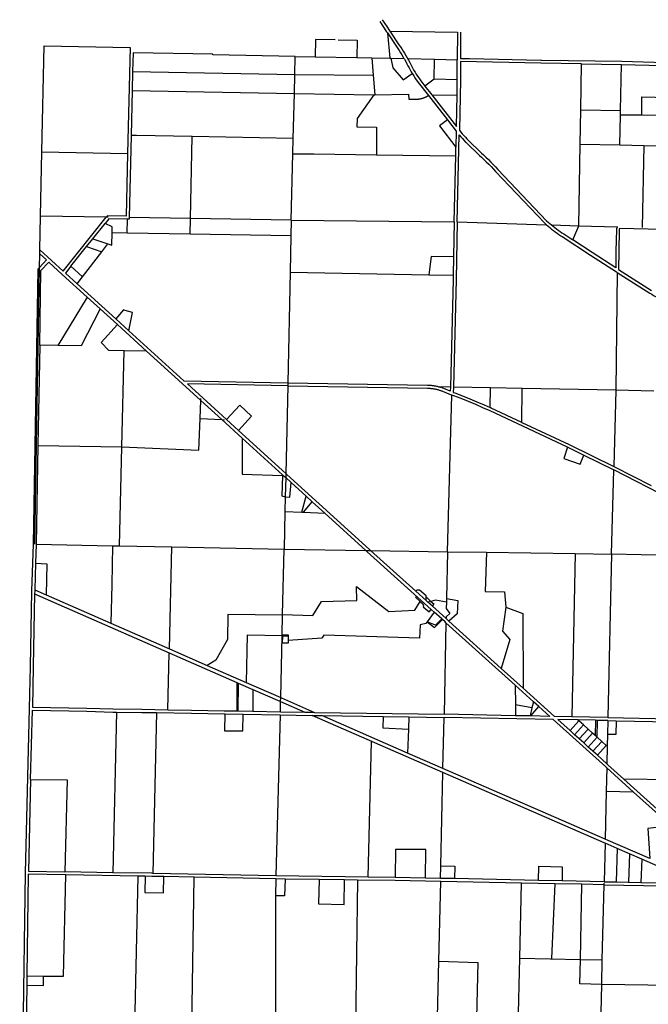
# Model space of a CAD drawing. Header units: feet. Extents: x 1348695 to 1391571, y 443146 to 661817.
# Tile 3 of 58: x 1348896 to 1359114, y 645803 to 661817. Entities that reach past the tile are written whole.
import ezdxf

# ---------------------------------------------------------------- set-up
doc = ezdxf.new("R2010")
doc.units = ezdxf.units.FT
doc.header["$MEASUREMENT"] = 0
doc.layers.add('eatpar', color=32, linetype='Continuous')

msp = doc.modelspace()

# ---------------------------------------------------------------- linework, layer by layer
at = {"layer": 'eatpar'}
for p, q in [((1354873, 661601), (1354912.5, 661192.25)), ((1353368.5, 660926.875), (1353375.625, 661220.0625)), ((1353375.625, 661220.0625), (1353698.125, 661214.25)), ((1353698.125, 661214.25), (1354376.875, 661201.9375)), ((1354376.875, 661201.9375), (1354618.875, 661197.5625)), ((1354618.875, 661197.5625), (1354912.5, 661192.25)), ((1354618.875, 661197.5625), (1354642, 660913.5625)), ((1354912.5, 661192.25), (1354928.25, 661191.9375)), ((1354928.25, 661191.9375), (1355142.75, 661188.0625)), ((1355200.5, 661186.9375), (1355640.875, 661173.5625)), ((1355631, 660847.625), (1355640.875, 661173.5625)), ((1355640.875, 661173.5625), (1356009.5, 661162.375)), ((1356009.625, 660839.125), (1356009.5, 661162.375)), ((1358016.75, 660353.375), (1358030.125, 661100.125)), ((1358030.125, 661100.125), (1358680.375, 661090.75)), ((1358663.375, 660339.6875), (1358680.375, 661090.75)), ((1350731.75, 660972.25), (1350724.25, 660663.75)), ((1350731.75, 660972.25), (1353368.5, 660926.875)), ((1353361, 660618.375), (1353368.5, 660926.875)), ((1353368.5, 660926.875), (1354642, 660913.5625)), ((1354642, 660913.5625), (1354667.875, 660596.5625)), ((1355631, 660847.625), (1355483.5, 660735.375)), ((1356009.625, 660839.125), (1355631, 660847.625)), ((1356004.625, 660587.25), (1356009.625, 660839.125)), ((1350724.25, 660663.75), (1350706.5, 659936)), ((1350724.25, 660663.75), (1353361, 660618.375)), ((1353343.25, 659886.4375), (1353361, 660618.375)), ((1353361, 660618.375), (1354650, 660596.1875)), ((1355483.5, 660735.375), (1355593, 660595.4375)), ((1354650, 660596.1875), (1354667.875, 660596.5625)), ((1355539.75, 660582.3125), (1355848.875, 660187.0625)), ((1355593, 660595.4375), (1356004.625, 660587.25)), ((1358006.75, 659794.75), (1358016.75, 660353.375)), ((1358016.75, 660353.375), (1358663.375, 660339.6875)), ((1358661.75, 660266.5), (1358663.375, 660339.6875)), ((1358650.625, 659781.125), (1358661.75, 660266.5)), ((1359006.75, 660261.625), (1358661.75, 660266.5)), ((1360006.125, 660247.625), (1359006.75, 660261.625)), ((1350706.5, 659936), (1350674, 658597.625)), ((1351673.75, 658582.6875), (1351698.75, 659917.3125)), ((1353343.25, 659886.4375), (1351698.75, 659917.3125)), ((1353337.25, 659637.6875), (1353343.25, 659886.4375)), ((1349232, 658619.1875), (1349254.25, 659665.9375)), ((1349254.25, 659665.9375), (1350649.375, 659642)), ((1355983.75, 659601), (1355987, 659744)), ((1357982.875, 658465.5625), (1358006.75, 659794.75)), ((1358006.75, 659794.75), (1358650.625, 659781.125)), ((1358650.625, 659781.125), (1359041, 659770.875)), ((1359041, 659770.875), (1359012.5, 658439.0625)), ((1359041, 659770.875), (1359994.625, 659745.9375)), ((1353311.125, 658558.1875), (1353337.25, 659637.6875)), ((1354694.75, 659618.875), (1355983.75, 659601)), ((1355959.625, 658529.375), (1355983.75, 659601)), ((1349222.5, 658074.375), (1349232, 658619.1875)), ((1350302.125, 658603.1875), (1349232, 658619.1875)), ((1350333.75, 658602.6875), (1350302.125, 658603.1875)), ((1350642.875, 658347.0625), (1350648.375, 658573)), ((1351673.75, 658582.6875), (1350674, 658597.625)), ((1351668.875, 658328.5625), (1351673.75, 658582.6875)), ((1353311.125, 658558.1875), (1351673.75, 658582.6875)), ((1353311.125, 658558.1875), (1353305.5, 658299.125)), ((1353311.125, 658558.1875), (1355959.625, 658529.375)), ((1355959.625, 658529.375), (1355948.5, 657962.0625)), ((1356009.5, 658528.25), (1357458.375, 658482.125)), ((1350084.75, 658251.8125), (1350284.5, 658501.1875)), ((1357538.25, 658479.625), (1357982.875, 658465.5625)), ((1357885.5, 658236.5), (1357982.875, 658465.5625)), ((1357982.875, 658465.5625), (1358609.875, 658445.6875)), ((1358609.875, 658445.6875), (1358620.375, 658445.375)), ((1349983.875, 658125.8125), (1350084.75, 658251.8125)), ((1350084.75, 658251.8125), (1350329.625, 658169.5)), ((1350642.875, 658347.0625), (1350397.375, 658351.5)), ((1351668.875, 658328.5625), (1350642.875, 658347.0625)), ((1353305.5, 658299.125), (1351668.875, 658328.5625)), ((1353305.5, 658299.125), (1353292.625, 657708.4375)), ((1349221.375, 658007.875), (1349222.5, 658074.375)), ((1349728, 657806.25), (1349983.875, 658125.8125)), ((1349916.375, 657634.8125), (1350231.375, 658042.4375)), ((1349983.875, 658125.8125), (1350231.375, 658042.4375)), ((1350231.375, 658042.4375), (1350329.625, 658169.5)), ((1349217.5, 657786), (1349221.375, 658007.875)), ((1355948.5, 657962.0625), (1355942.5, 657662.375)), ((1349139.125, 653286.25), (1349217.5, 657786)), ((1349728, 657806.25), (1349916.375, 657634.8125)), ((1349829.375, 657522.1875), (1349916.375, 657634.8125)), ((1353292.625, 657708.4375), (1353253.25, 655912.8125)), ((1353292.625, 657708.4375), (1355544.5, 657669.3125)), ((1355544.5, 657669.3125), (1355942.5, 657662.375)), ((1358609.125, 657706.75), (1358584.5, 655792.125)), ((1349829.375, 657522.1875), (1350456.75, 656951.25)), ((1349992.625, 657306.0625), (1349516.125, 656518.25)), ((1349992.625, 657306.0625), (1350204.875, 657112.9375)), ((1350204.875, 657112.9375), (1350485.25, 656857.75)), ((1350456.75, 656951.25), (1350671.125, 656756.1875)), ((1350485.25, 656857.75), (1350957.125, 656428.3125)), ((1349220.5, 656521.75), (1349192.125, 654893.5625)), ((1349516.125, 656518.25), (1349220.5, 656521.75)), ((1350558.125, 654867.75), (1350596.25, 656433.5)), ((1350957.125, 656428.3125), (1350596.25, 656433.5)), ((1353252.125, 655862.8125), (1353220.875, 654435.9375)), ((1353253.25, 655912.8125), (1353252.125, 655862.8125)), ((1355896.75, 655842.25), (1355717.75, 655845.5625)), ((1356547.125, 655830.125), (1355946.625, 655841.3125)), ((1356541.25, 655507.5625), (1356547.125, 655830.125)), ((1357066, 655820.4375), (1356547.125, 655830.125)), ((1357058.375, 655266.6875), (1357066, 655820.4375)), ((1358584.5, 655792.125), (1357066, 655820.4375)), ((1351841.375, 655623.6875), (1351842.625, 655656.3125)), ((1355849.625, 653163.5625), (1355918.375, 655712.125)), ((1358584.5, 655792.125), (1358554.875, 654549.75)), ((1359206.375, 655775.3125), (1358584.5, 655792.125)), ((1351830, 655333.1875), (1351841.375, 655623.6875)), ((1351841.375, 655623.6875), (1352182.75, 655313.0625)), ((1351830, 655333.1875), (1352182.75, 655313.0625)), ((1352182.75, 655313.0625), (1352222.375, 655310.8125)), ((1352182.75, 655313.0625), (1352514.5, 655011.125)), ((1352258, 655312.1875), (1352450.625, 655136.875)), ((1352450.625, 655136.875), (1353220.875, 654435.9375)), ((1352514.5, 655011.125), (1353169.375, 654415.1875)), ((1349192.125, 654893.5625), (1349164.125, 653285.75)), ((1349192.125, 654893.5625), (1350558.125, 654867.75)), ((1350519, 653258.1875), (1350558.125, 654867.75)), ((1353169.375, 654415.1875), (1353169.125, 654405.0625)), ((1353219.375, 654369.625), (1353212.5, 654054.875)), ((1353220.875, 654435.9375), (1353219.375, 654369.625)), ((1353219.375, 654369.625), (1353308.625, 654288.5)), ((1358518.25, 653123.125), (1358553.5, 654494.25)), ((1360632, 653426.6875), (1358553.5, 654494.25)), ((1353308.625, 654288.5), (1353550.5, 654068.75)), ((1353212.5, 654054.875), (1353207.375, 653816.625)), ((1353483.25, 653806.25), (1353550.5, 654068.75)), ((1353550.5, 654068.75), (1353652, 653976.6875)), ((1353509.875, 653805.25), (1353652, 653976.6875)), ((1353652, 653976.6875), (1353854.75, 653792.3125)), ((1353207.375, 653816.625), (1353194, 653203.75)), ((1353207.375, 653816.625), (1353483.25, 653806.25)), ((1353483.25, 653806.25), (1353509.875, 653805.25)), ((1353509.875, 653805.25), (1353854.75, 653792.3125)), ((1353854.75, 653792.3125), (1354525, 653183.625)), ((1349164.125, 653285.75), (1349154, 652975.375)), ((1349164.125, 653285.75), (1350406.75, 653260.5)), ((1350406.75, 653260.5), (1350519, 653258.1875)), ((1350519, 653258.1875), (1351369.5, 653240.875)), ((1351329.25, 651584.3125), (1351369.5, 653240.875)), ((1351369.5, 653240.875), (1353194, 653203.75)), ((1353169.625, 652140.1875), (1353194, 653203.75)), ((1353194, 653203.75), (1354525, 653183.625)), ((1354525, 653183.625), (1354600.75, 653182.5)), ((1354600.75, 653182.5), (1355849.625, 653163.5625)), ((1355333, 652521.125), (1354600.75, 653182.5)), ((1355849.625, 653163.5625), (1355833.625, 652402.25)), ((1355849.625, 653163.5625), (1356486, 653153.9375)), ((1356486, 653153.9375), (1357923.625, 653132.125)), ((1357923.625, 653132.125), (1357872.5, 650479.1875)), ((1357923.625, 653132.125), (1358518.25, 653123.125)), ((1358518.25, 653123.125), (1358457.5, 650467.9375)), ((1359606.625, 653097.5), (1358518.25, 653123.125)), ((1349154, 652975.375), (1349140.125, 652544.6875)), ((1349138.5, 652479.875), (1351327.625, 651519.5)), ((1349140.125, 652544.6875), (1349324.75, 652463.6875)), ((1349324.75, 652463.6875), (1350379.25, 652001.0625)), ((1355501.75, 652368.6875), (1355333, 652521.125)), ((1355501.75, 652368.6875), (1355502, 652428.375)), ((1355530.625, 652342.625), (1355501.75, 652368.6875)), ((1355502, 652428.375), (1355581.75, 652355.875)), ((1355581.75, 652355.875), (1355530.625, 652342.625)), ((1355603.75, 652276.5625), (1355530.625, 652342.625)), ((1355826.75, 652075.1875), (1355603.75, 652276.5625)), ((1355833.625, 652402.25), (1355832.375, 652344.4375)), ((1353162, 651811.5), (1353169.375, 652130.9375)), ((1353169.375, 652130.9375), (1353169.625, 652140.1875)), ((1355635.375, 652180.625), (1355519.25, 652023.5625)), ((1355635.375, 652180.625), (1355585.25, 652225.875)), ((1355755.75, 652071.875), (1355635.375, 652180.625)), ((1350379.25, 652001.0625), (1351329.25, 651584.3125)), ((1355769.125, 652059.8125), (1355755.75, 652071.875)), ((1355825.375, 652009), (1355794.25, 650519.1875)), ((1356951.5, 650991.9375), (1355825.375, 652009)), ((1356723, 651265.6875), (1355871.75, 652034.5)), ((1353138.625, 650790.5625), (1353161.625, 651795.875)), ((1353161.625, 651795.875), (1353162, 651811.5)), ((1351305.125, 650593), (1351327.625, 651519.5)), ((1351327.625, 651519.5), (1352427.375, 651037.0625)), ((1351329.25, 651584.3125), (1351945, 651314.1875)), ((1351945, 651314.1875), (1352575.625, 651037.5625)), ((1357081.125, 650942.25), (1356723, 651265.6875)), ((1352427.375, 651037.0625), (1352423, 650574.375)), ((1352427.375, 651037.0625), (1352447.25, 651028.375)), ((1352447.25, 651028.375), (1352443, 650574)), ((1352447.25, 651028.375), (1352686.25, 650923.5)), ((1352575.625, 651037.5625), (1353138.625, 650790.5625)), ((1357247.625, 650724.5), (1356951.5, 650991.9375)), ((1356951.5, 650991.9375), (1356955.25, 650673.5625)), ((1352686.25, 650923.5), (1352683, 650569.625)), ((1353133.375, 650561.4375), (1353137.125, 650725.75)), ((1353137.125, 650725.75), (1353138.625, 650790.5625)), ((1353137.125, 650725.75), (1353530.125, 650554.0625)), ((1357223.625, 650624.6875), (1356955.25, 650673.5625)), ((1356955.25, 650673.5625), (1356957.25, 650496.875)), ((1357247.625, 650724.5), (1357223.625, 650624.6875)), ((1357336.5, 650644.1875), (1357247.625, 650724.5)), ((1350469.25, 650555.375), (1350412.25, 647943.5)), ((1351119.25, 650546.5), (1351062.125, 647932.5)), ((1352231.125, 650527.875), (1352530.125, 650522.4375)), ((1352423, 650574.375), (1352443, 650574)), ((1352443, 650574), (1352683, 650569.625)), ((1352530.125, 650522.4375), (1353131.875, 650511.4375)), ((1352683, 650569.625), (1353133.375, 650561.4375)), ((1353131.875, 650511.4375), (1353058.625, 647892.6875)), ((1353131.875, 650511.4375), (1353649.75, 650501.8125)), ((1353133.375, 650561.4375), (1353530.125, 650554.0625)), ((1353686.5, 650551.25), (1355794.25, 650519.1875)), ((1356957.25, 650496.875), (1355794.25, 650519.1875)), ((1357223.625, 650624.6875), (1357191.75, 650492.3125)), ((1357206.75, 650492), (1357336.5, 650644.1875)), ((1355774.375, 649573.9375), (1353649.75, 650501.8125)), ((1353805.125, 650499.4375), (1354803.5, 650484.25)), ((1355202.25, 649889.25), (1353805.125, 650499.4375)), ((1354803.5, 650484.25), (1355224, 650477.875)), ((1355224, 650477.875), (1355216.625, 650276.6875)), ((1355224, 650477.875), (1355793.125, 650469.25)), ((1355775.75, 649638.8125), (1355793.125, 650469.25)), ((1357191.75, 650492.3125), (1356957.25, 650496.875)), ((1357206.75, 650492), (1357191.75, 650492.3125)), ((1357986.625, 650414.0625), (1357842.5, 650254.5625)), ((1358457.5, 650467.9375), (1357872.5, 650479.1875)), ((1358256.5, 650421.8125), (1357972, 650427.3125)), ((1357986.625, 650414.0625), (1357972, 650427.3125)), ((1358060.875, 650347.0625), (1357986.625, 650414.0625)), ((1358256.5, 650421.8125), (1358251.75, 650174.625)), ((1358281.5, 650421.3125), (1358256.5, 650421.8125)), ((1358281.5, 650421.3125), (1358276.375, 650152.4375)), ((1358456.375, 650418), (1358281.5, 650421.3125)), ((1358456.375, 650418), (1358451.25, 650193.0625)), ((1358456.375, 650418), (1358593.875, 650415.1875)), ((1358457.5, 650467.9375), (1359792.25, 650440.4375)), ((1358593.875, 650415.1875), (1360126.375, 650383.5625)), ((1355216.625, 650276.6875), (1355202.25, 649889.25)), ((1357916.75, 650187.5), (1357842.5, 650254.5625)), ((1358060.875, 650347.0625), (1357916.75, 650187.5)), ((1358135.125, 650280), (1357991, 650120.4375)), ((1358135.125, 650280), (1358060.875, 650347.0625)), ((1358209.25, 650213), (1358065.25, 650053.375)), ((1358209.25, 650213), (1358135.125, 650280)), ((1358251.75, 650174.625), (1358209.25, 650213)), ((1358451.25, 650193.0625), (1358446.75, 649998.5)), ((1354561, 647871.375), (1354616.625, 650077.5625)), ((1357991, 650120.4375), (1357916.75, 650187.5)), ((1358065.25, 650053.375), (1357991, 650120.4375)), ((1358139.375, 649986.375), (1358065.25, 650053.375)), ((1358283.5, 650146), (1358139.375, 649986.375)), ((1358357.75, 650078.9375), (1358213.625, 649919.375)), ((1358276.375, 650152.4375), (1358251.75, 650174.625)), ((1358283.5, 650146), (1358276.375, 650152.4375)), ((1358357.75, 650078.9375), (1358283.5, 650146)), ((1358431.875, 650011.9375), (1358357.75, 650078.9375)), ((1355775.75, 649638.8125), (1355202.25, 649889.25)), ((1358213.625, 649919.375), (1358139.375, 649986.375)), ((1358287.875, 649852.3125), (1358213.625, 649919.375)), ((1358431.875, 650011.9375), (1358287.875, 649852.3125)), ((1358446.75, 649998.5), (1358431.875, 650011.9375)), ((1358446.75, 649998.5), (1358440.25, 649714.6875)), ((1358440.25, 649714.6875), (1358287.875, 649852.3125)), ((1355742.625, 648054.5), (1355774.375, 649573.9375)), ((1358412.25, 648487.375), (1355775.75, 649638.8125)), ((1358438.75, 649648.625), (1358430, 649264.9375)), ((1358875, 649253.9375), (1358438.75, 649648.625)), ((1360108.75, 649438.75), (1358714.125, 649466.9375)), ((1359420.25, 648828.125), (1358714.125, 649466.9375)), ((1358430, 649264.9375), (1358412.25, 648487.375)), ((1358875, 649253.9375), (1358430, 649264.9375)), ((1359479.75, 648706.8125), (1358875, 649253.9375)), ((1358410.75, 648422.5625), (1358396.375, 647797.1875)), ((1358605.875, 648337.5625), (1358410.75, 648422.5625)), ((1358605.875, 648337.5625), (1358592.25, 647793.4375)), ((1358808.75, 648249.1875), (1358605.875, 648337.5625)), ((1358808.75, 648249.1875), (1358791.25, 647789.625)), ((1359011, 648161.125), (1358808.75, 648249.1875)), ((1359011, 648161.125), (1358992, 647785.75)), ((1359268.125, 648049.1875), (1359011, 648161.125)), ((1350412.25, 647943.5), (1349631.5, 647956.625)), ((1355738.375, 647850.9375), (1355742.625, 648054.5)), ((1350820, 647886.625), (1349647.75, 647906.375)), ((1350763.5, 645240.9375), (1350820, 647886.625)), ((1350936.75, 647884.625), (1350820, 647886.625)), ((1353058.625, 647892.6875), (1351062.125, 647932.5)), ((1351729.75, 647869.1875), (1351240, 647878.9375)), ((1351692.75, 645223), (1351729.75, 647869.1875)), ((1353057.25, 647842.75), (1351729.75, 647869.1875)), ((1353057.25, 647842.75), (1353056.625, 647567.6875)), ((1353210.75, 647840.5625), (1353057.25, 647842.75)), ((1354561, 647871.375), (1353058.625, 647892.6875)), ((1353762.25, 647832.75), (1353210.75, 647840.5625)), ((1354177.25, 647826.875), (1353762.25, 647832.75)), ((1354386.875, 647823.875), (1354177.25, 647826.875)), ((1354386.875, 647823.875), (1354348.25, 645169.8125)), ((1354999.25, 647865.1875), (1354561, 647871.375)), ((1355494.25, 647855.625), (1354999.25, 647865.1875)), ((1355738.375, 647850.9375), (1355494.25, 647855.625)), ((1355708.875, 646501.625), (1355740.75, 647800.875)), ((1355962.375, 647846.4375), (1355738.375, 647850.9375)), ((1357055.375, 647774.3125), (1355740.75, 647800.875)), ((1357327.5, 647818.8125), (1355962.375, 647846.4375)), ((1357713.375, 647811), (1357327.5, 647818.8125)), ((1358396.375, 647797.1875), (1357713.375, 647811)), ((1358396.375, 647797.1875), (1358592.25, 647793.4375)), ((1358592.25, 647793.4375), (1358791.25, 647789.625)), ((1358791.25, 647789.625), (1358992, 647785.75)), ((1357027.125, 646552.8125), (1357055.375, 647774.3125)), ((1357595, 647763.4375), (1357055.375, 647774.3125)), ((1357595, 647763.4375), (1357540, 646545.125)), ((1358035.375, 647754.5), (1357595, 647763.4375)), ((1358010.375, 646533.0625), (1358035.375, 647754.5)), ((1358395.25, 647747.25), (1358035.375, 647754.5)), ((1358367, 646525.9375), (1358395.25, 647747.25)), ((1358395.25, 647747.25), (1358395.875, 647772.1875)), ((1358395.25, 647747.25), (1359356.875, 647728.6875)), ((1358992, 647785.75), (1359255, 647780.6875)), ((1353056.625, 647567.6875), (1353050.75, 645196.8125)), ((1356994, 645122.5), (1357027.125, 646552.8125)), ((1357027.125, 646552.8125), (1358010.375, 646533.0625)), ((1358010.375, 646533.0625), (1358367, 646525.9375)), ((1358357.75, 646126), (1358367, 646525.9375)), ((1349011.625, 646265.75), (1349009.375, 646113.375)), ((1349011.625, 646265.75), (1349281.375, 646262.3125)), ((1349009.375, 646113.375), (1348997.25, 645274.9375)), ((1358333.75, 645092.75), (1358357.75, 646126)), ((1359483.625, 646107.25), (1358357.75, 646126))]:
    msp.add_line(p, q, dxfattribs=at)
for points in [[(1354748.125, 661789.25), (1354860.75, 661619.125), (1354873, 661601)], [(1354789.625, 661817.0625), (1354862.75, 661706.6875), (1354902.375, 661646.875), (1354912.125, 661632.5)], [(1354873, 661601), (1355020, 661382.5), (1355042.125, 661350.375), (1355065.125, 661315.6875), (1355087.625, 661280.625), (1355109.375, 661245.1875), (1355130.625, 661209.375), (1355142.75, 661188.0625)], [(1354912.125, 661632.5), (1356012, 661613.0625), (1356009.5, 661162.375)], [(1354912.125, 661632.5), (1355061.25, 661410.8125), (1355083.75, 661378.0625), (1355107.25, 661342.6875), (1355130.125, 661306.875), (1355152.375, 661270.6875), (1355174, 661234.125), (1355195, 661197.1875), (1355200.5, 661186.9375)], [(1356062, 661612.375), (1356059.625, 661186.75), (1356207.5, 661183.6875), (1357368.75, 661159.6875), (1357384.625, 661159.4375), (1358681.5, 661140.75), (1359382.875, 661122.8125)], [(1354025, 661488.8125), (1353703.875, 661495.375), (1353698.125, 661214.25)], [(1354070.5, 661487.875), (1354382.625, 661481.4375), (1354376.875, 661201.9375)], [(1349254.25, 659665.9375), (1349290.875, 661390.1875), (1350691.375, 661366.25), (1350649.375, 659642)], [(1353375.625, 661220.0625), (1352034.375, 661243.125), (1352034.75, 661257.875), (1350739.25, 661280.1875), (1350731.75, 660972.25)], [(1354928.25, 661191.9375), (1354960.25, 661033.75), (1355129.375, 660840), (1355276.5, 660942.3125)], [(1355142.75, 661188.0625), (1355151.125, 661173.1875), (1355171, 661136.625), (1355190.25, 661099.75), (1355207.25, 661066.25), (1355224.75, 661033), (1355242.875, 661000.0625), (1355261.5, 660967.4375), (1355276.5, 660942.3125)], [(1355200.5, 661186.9375), (1355215.25, 661159.875), (1355235, 661122.1875), (1355251.5, 661089.4375), (1355268.625, 661057), (1355286.25, 661024.8125), (1355304.5, 660992.9375), (1355323.25, 660961.375), (1355342.625, 660930.1875), (1355362.5, 660899.3125), (1355382.875, 660868.8125), (1355403.75, 660838.6875), (1355413.875, 660824.4375), (1355483.5, 660735.375)], [(1358030.125, 661100.125), (1357367.875, 661109.6875), (1356059.5, 661136.75), (1356059.625, 660838.3125), (1356043.375, 660019.375), (1356067, 659990), (1356091.125, 659961.0625), (1356115.75, 659932.5625), (1356140.875, 659904.5), (1356166.5, 659876.875), (1356187, 659855.375), (1356403.75, 659644.6875), (1356433.5, 659618.125), (1356474.625, 659580.25), (1356515, 659541.625), (1356554.75, 659502.375), (1356593.75, 659462.375), (1356632.125, 659421.75), (1356669.625, 659380.4375), (1357459.75, 658548.25), (1357486.25, 658524.25), (1357513.25, 658500.75), (1357538.25, 658479.625)], [(1358680.375, 661090.75), (1360024.75, 661056.4375), (1360006.625, 660271.875)], [(1355276.5, 660942.3125), (1355280.75, 660935.125), (1355300.5, 660903.1875), (1355320.875, 660871.625), (1355341.75, 660840.375), (1355363.125, 660809.5), (1355373.875, 660794.4375), (1355539.75, 660582.3125)], [(1354667.875, 660596.5625), (1355214.25, 660607.375), (1355220.25, 660523.9375), (1355293.875, 660525.4375), (1355301, 660524.875), (1355308, 660524.4375), (1355315.125, 660524.125), (1355322.125, 660523.875), (1355329.25, 660523.8125), (1355336.25, 660523.875), (1355343.375, 660524.0625), (1355350.375, 660524.3125), (1355357.5, 660524.75), (1355364.5, 660525.3125), (1355371.5, 660525.9375), (1355378.5, 660526.75), (1355385.5, 660527.625), (1355392.5, 660528.6875), (1355399.5, 660529.8125), (1355406.375, 660531.0625), (1355413.375, 660532.5), (1355420.25, 660534), (1355427.125, 660535.625), (1355434, 660537.375), (1355440.75, 660539.25), (1355447.5, 660541.25), (1355454.25, 660543.375), (1355461, 660545.5625), (1355467.625, 660547.9375), (1355474.25, 660550.375), (1355480.875, 660552.9375), (1355487.375, 660555.625), (1355493.875, 660558.4375), (1355500.25, 660561.375), (1355506.625, 660564.375), (1355513, 660567.5), (1355519.25, 660570.75), (1355525.5, 660574.125), (1355531.625, 660577.5625), (1355537.625, 660581.125), (1355539.75, 660582.3125)], [(1354650, 660596.1875), (1354380, 660208.0625), (1354378.5, 660072.4375), (1354698.5, 660068), (1354694.75, 659618.875)], [(1355593, 660595.4375), (1355994.625, 660081.875), (1356004.625, 660587.25)], [(1359006.75, 660261.625), (1359011, 660561.625), (1359660.875, 660547.0625), (1359658, 660347.0625)], [(1355848.875, 660187.0625), (1355719.625, 660090.3125), (1355987, 659744)], [(1355848.875, 660187.0625), (1355992.875, 660002.9375), (1355987, 659744)], [(1351698.75, 659917.3125), (1350795.75, 659934.3125), (1350706.5, 659936)], [(1356009.5, 658528.25), (1356041.5, 659942.375), (1356066.5, 659913), (1356092, 659884.0625), (1356118, 659855.5625), (1356144.5, 659827.5), (1356151.625, 659820.0625), (1356369.75, 659608.0625), (1356400.5, 659580.5625), (1356440.875, 659543.25), (1356480.625, 659505.3125), (1356519.75, 659466.625), (1356558.125, 659427.25), (1356595.875, 659387.25), (1356632.875, 659346.5625), (1357424.625, 658512.5625), (1357451.75, 658488), (1357458.375, 658482.125)], [(1350649.375, 659642), (1350624.625, 658623.375), (1350321.875, 658627.875), (1350302.125, 658603.1875)], [(1353337.25, 659637.6875), (1353676.5, 659633), (1354694.75, 659618.875)], [(1349222.5, 658074.375), (1349602.125, 657729), (1350302.125, 658603.1875)], [(1350648.375, 658573), (1350345.625, 658577.5), (1350284.5, 658501.1875)], [(1350674, 658597.625), (1350673.375, 658572.625), (1350648.375, 658573)], [(1356009.5, 658528.25), (1355991.125, 657589.875), (1355946.625, 655841.3125)], [(1350397.375, 658351.5), (1350399.625, 658448.25), (1350284.5, 658501.1875)], [(1357458.375, 658482.125), (1357486.125, 658458.1875), (1357514.125, 658434.6875), (1357542.625, 658411.625), (1357571.625, 658389.125), (1357600.875, 658367.125), (1357630.5, 658345.625), (1357660.625, 658324.6875), (1357691, 658304.25), (1357713.75, 658289.375), (1358174.5, 657987.0625), (1358596.125, 657715.0625), (1358609.125, 657706.75)], [(1357538.25, 658479.625), (1357566, 658457.0625), (1357594.125, 658434.9375), (1357622.5, 658413.3125), (1357651.375, 658392.1875), (1357680.625, 658371.5625), (1357710.25, 658351.5), (1357740.125, 658331.875), (1357885.5, 658236.5)], [(1358594.625, 658404.75), (1358588.625, 658054.625), (1358585.125, 657781.625), (1358201.875, 658028.875), (1357885.5, 658236.5)], [(1358609.875, 658445.6875), (1358609.125, 658443.875), (1358608.375, 658442.9375), (1358607.75, 658442), (1358607, 658441), (1358606.375, 658440.0625), (1358605.625, 658439.0625), (1358605, 658438.0625), (1358604.375, 658437.0625), (1358603.875, 658436.0625), (1358603.25, 658435.0625), (1358602.625, 658434), (1358602.125, 658432.9375), (1358601.625, 658431.875), (1358601.125, 658430.8125), (1358600.625, 658429.75), (1358600.125, 658428.6875), (1358599.625, 658427.625), (1358599.25, 658426.5), (1358598.75, 658425.375), (1358598.375, 658424.3125), (1358598, 658423.1875), (1358597.625, 658422.0625), (1358597.25, 658420.9375), (1358597, 658419.75), (1358596.75, 658418.625), (1358596.375, 658417.5), (1358596.125, 658416.3125), (1358595.875, 658415.1875), (1358595.75, 658414), (1358595.5, 658412.875), (1358595.25, 658411.6875), (1358595.125, 658410.5), (1358595, 658409.375), (1358594.875, 658408.1875), (1358594.75, 658407), (1358594.75, 658405.8125)], [(1359993.5, 658391.75), (1359109.375, 658408.1875), (1358647.875, 658419.5), (1358647, 658418.6875), (1358646.125, 658417.875), (1358645.375, 658417.0625), (1358644.625, 658416.125), (1358643.875, 658415.1875), (1358643.25, 658414.1875), (1358642.625, 658413.1875), (1358642, 658412.125), (1358641.5, 658411.0625), (1358641.125, 658410), (1358640.75, 658408.875), (1358640.375, 658407.75), (1358640.125, 658406.5625), (1358639.875, 658405.375), (1358639.75, 658404.25), (1358633.625, 658053.9375), (1358629.75, 657752.875), (1359166.25, 657412.375)], [(1350329.625, 658169.5), (1350392.75, 658148.25), (1350397.375, 658351.5)], [(1349221.375, 658007.875), (1349329.75, 657909.25), (1349217.5, 657786)], [(1355948.5, 657962.0625), (1355583.625, 657964.6875), (1355544.5, 657669.3125)], [(1349217.5, 657786), (1349192, 657758), (1349114.125, 653287.0625), (1349089.375, 652523.875), (1349065.875, 651299.5625), (1349051.875, 650614.25), (1348985.875, 647942.5625), (1348947.25, 645275.875), (1348895.625, 642826.875), (1348895.625, 642628.3125)], [(1349220.5, 656521.75), (1349241.75, 657738.25), (1349366.625, 657875.625), (1349588.125, 657674.125), (1349992.625, 657306.0625)], [(1349728, 657806.25), (1349639.125, 657695.3125), (1349829.375, 657522.1875)], [(1355942.5, 657662.375), (1355941.125, 657591), (1355896.75, 655842.25)], [(1358609.125, 657706.75), (1359139.75, 657370), (1359170.25, 657351.5), (1359201, 657333.5), (1359232, 657316.0625), (1359263.375, 657299.125), (1359295.125, 657282.8125), (1359327, 657267), (1359359.25, 657251.75), (1359391.75, 657237.0625), (1359420, 657224.8125), (1360391.125, 656870.25), (1360394.125, 656869.25), (1360404, 656865.875), (1360413.75, 656862.375), (1360418.5, 656860.625)], [(1350204.875, 657112.9375), (1349897.25, 656513.75), (1349516.125, 656518.25)], [(1350671.125, 656756.1875), (1350728.125, 657055.3125), (1350612.25, 657088.0625), (1350582.5, 657097.25), (1350456.75, 656951.25)], [(1350596.25, 656433.5), (1350342.75, 656437.125), (1350219, 656564.5), (1350485.25, 656857.75)], [(1350671.125, 656756.1875), (1351565, 655942.8125), (1353253.25, 655912.8125)], [(1350957.125, 656428.3125), (1351538.25, 655899.5), (1351841.375, 655623.6875)], [(1353252.125, 655862.8125), (1351621, 655891.8125), (1352258, 655312.1875)], [(1353252.125, 655862.8125), (1355526, 655824.125), (1355532.125, 655824), (1355543.75, 655823.625), (1355555.25, 655823), (1355566.875, 655822.1875), (1355578.375, 655821.1875), (1355590, 655820), (1355601.5, 655818.5625), (1355613, 655816.9375), (1355624.375, 655815.125), (1355635.875, 655813.125), (1355647.25, 655810.875), (1355658.625, 655808.5), (1355669.875, 655805.875), (1355681.125, 655803.0625), (1355692.375, 655800.0625), (1355703.5, 655796.875), (1355714.625, 655793.4375), (1355725.625, 655789.875), (1355736.625, 655786.0625), (1355747.5, 655782.125), (1355758.375, 655777.9375), (1355769.125, 655773.625), (1355910, 655715.25), (1355918.375, 655712.125)], [(1353253.25, 655912.8125), (1355526.75, 655874.125), (1355533.5, 655874), (1355545.875, 655873.5625), (1355558.375, 655872.9375), (1355570.75, 655872.0625), (1355583.25, 655870.9375), (1355595.625, 655869.625), (1355608, 655868.125), (1355620.375, 655866.375), (1355632.75, 655864.4375), (1355645, 655862.25), (1355657.25, 655859.875), (1355669.375, 655857.3125), (1355681.625, 655854.5), (1355693.625, 655851.4375), (1355705.75, 655848.25), (1355714.875, 655845.625), (1355717.75, 655845.5625)], [(1355896.75, 655842.25), (1355895, 655775.5625), (1355788.25, 655819.8125), (1355776.625, 655824.5), (1355765, 655828.9375), (1355753.25, 655833.25), (1355741.5, 655837.3125), (1355729.625, 655841.125), (1355717.75, 655845.5625)], [(1355946.625, 655841.3125), (1355944.5, 655755.875), (1355971.5, 655745.9375), (1356091.375, 655700.4375), (1356210.5, 655652.875), (1356328.625, 655603.25), (1356446, 655551.5625), (1356541.25, 655507.5625)], [(1357800.75, 654865.625), (1356541.125, 655452.5625), (1356425.5, 655505.9375), (1356309, 655557.25), (1356191.625, 655606.5625), (1356073.375, 655653.8125), (1355954.375, 655699), (1355918.375, 655712.125)], [(1352258, 655312.1875), (1352473.75, 655547.0625), (1352665.625, 655370.875), (1352450.625, 655136.875)], [(1357058.375, 655266.6875), (1356562.375, 655497.8125), (1356541.25, 655507.5625)], [(1350558.125, 654867.75), (1351809.75, 654814), (1351830, 655333.1875)], [(1357058.375, 655266.6875), (1357828.625, 654907.75), (1358554.875, 654549.75)], [(1352514.5, 655011.125), (1352514.5, 654423.75), (1353169.125, 654405.0625)], [(1357800.75, 654865.625), (1357738.625, 654678.375), (1358008.875, 654587.1875), (1358064.375, 654735.75)], [(1357800.75, 654865.625), (1357807, 654862.6875), (1358064.375, 654735.75)], [(1358064.375, 654735.75), (1358543, 654499.6875), (1358553.5, 654494.25)], [(1358554.875, 654549.75), (1358565.5, 654544.3125), (1359158.25, 654239.875)], [(1353169.125, 654405.0625), (1353158.875, 654074.3125), (1353212.5, 654054.875)], [(1353169.375, 654415.1875), (1353203.375, 654384.25), (1353219.375, 654369.625)], [(1353220.875, 654435.9375), (1353237.125, 654421.25), (1354579.625, 653201.5), (1354600.75, 653182.5)], [(1353212.5, 654054.875), (1353214.875, 654054.0625), (1353289.375, 654053.5), (1353308.625, 654288.5)], [(1350406.75, 653260.5), (1350393, 652630.75), (1350379.25, 652001.0625)], [(1354525, 653183.625), (1354546, 653164.5), (1355585.25, 652225.875)], [(1356486, 653153.9375), (1356463.625, 652519.375), (1356774, 652510.6875), (1356799, 652259.5)], [(1349154, 652975.375), (1349338.125, 652967.375), (1349324.75, 652463.6875)], [(1353169.625, 652140.1875), (1353659.5, 652124.75), (1353799.625, 652351.5), (1354374.875, 652369.25), (1354369, 652596.25), (1354895.25, 652189.9375), (1355321.625, 652212.9375), (1355407.25, 652352.9375)], [(1349138.5, 652479.875), (1349115.875, 651298.5625), (1349102.375, 650638.125), (1349989.25, 650617.8125), (1350410.25, 650606), (1350881.75, 650600.8125), (1351305.125, 650593)], [(1349140.125, 652544.6875), (1349139.375, 652522.5625), (1349138.5, 652479.875)], [(1355332.5, 652433.9375), (1355334.75, 652419), (1355407.25, 652352.9375)], [(1355502, 652428.375), (1355502, 652443.75), (1355396.5, 652538.0625), (1355350, 652538.0625), (1355333, 652521.125)], [(1355407.25, 652352.9375), (1355449.5, 652314.375), (1355462.125, 652283.625), (1355456, 652267.375), (1355550.75, 652185.5625), (1355585.25, 652225.875)], [(1355832.375, 652344.4375), (1355654, 652374.625), (1355581.75, 652355.875)], [(1355581.75, 652355.875), (1355627.625, 652314.25), (1355603.75, 652276.5625)], [(1355832.375, 652344.4375), (1355830.25, 652239.4375), (1355890.375, 652160.5), (1355827.375, 652105), (1355826.75, 652075.1875)], [(1355833.625, 652402.25), (1356020.25, 652368.0625), (1356009.375, 652151.4375), (1355871.75, 652034.5)], [(1353169.375, 652130.9375), (1352280.375, 652144.6875), (1352272.125, 651736.125), (1352084.5, 651400.6875), (1351945, 651314.1875)], [(1356799, 652259.5), (1356746.75, 651872.375), (1356861.375, 651736.375), (1356723, 651265.6875)], [(1356799, 652259.5), (1357072.75, 652156.75), (1357081.125, 650942.25)], [(1355519.25, 652023.5625), (1355500.375, 651997.9375), (1355406.25, 651977.125), (1355396.125, 651755.5625), (1353839, 651803.9375), (1353808.375, 651757.4375), (1353260.375, 651721.0625)], [(1355755.75, 652071.875), (1355654.5, 651969.1875), (1355519.25, 652023.5625)], [(1355519.25, 652023.5625), (1355640.25, 651929.5), (1355769.125, 652059.8125)], [(1355825.375, 652009), (1355809.375, 652023.5), (1355769.125, 652059.8125)], [(1355871.75, 652034.5), (1355842.875, 652060.625), (1355826.75, 652075.1875)], [(1353161.625, 651795.875), (1352591.875, 651803.9375), (1352575.625, 651037.5625)], [(1353162, 651811.5), (1353258.625, 651813.1875), (1353258.75, 651793.1875)], [(1353258.75, 651793.1875), (1353259.125, 651675.8125), (1353166.25, 651675.375), (1353170.625, 651792.75), (1353258.75, 651793.1875)], [(1352686.25, 650923.5), (1353125.875, 650730.625), (1353137.125, 650725.75)], [(1357872.5, 650479.1875), (1357587.75, 650484.6875), (1357081.125, 650942.25)], [(1353138.625, 650790.5625), (1353149.875, 650785.625), (1353686.5, 650551.25)], [(1349073.375, 649461.1875), (1349101.25, 650588.125), (1349988, 650567.875), (1350409.25, 650556), (1350469.25, 650555.375)], [(1350469.25, 650555.375), (1350881, 650550.875), (1351119.25, 650546.5)], [(1351119.25, 650546.5), (1351688.75, 650536), (1352217.125, 650528.125), (1352231.125, 650527.875)], [(1351305.125, 650593), (1351689.625, 650585.9375), (1352218, 650578.125), (1352423, 650574.375)], [(1352231.125, 650527.875), (1352226, 650251.125), (1352525, 650248), (1352530.125, 650522.4375)], [(1353530.125, 650554.0625), (1353668.625, 650551.5), (1353686.5, 650551.25)], [(1357336.5, 650644.1875), (1357511.5, 650486.1875), (1357206.75, 650492)], [(1353649.75, 650501.8125), (1353667.75, 650501.5), (1353805.125, 650499.4375)], [(1354803.5, 650484.25), (1354796.375, 650296.75), (1355216.625, 650276.6875)], [(1358438.75, 649648.625), (1358422.75, 649663.125), (1357568, 650435.0625), (1355793.125, 650469.25)], [(1357972, 650427.3125), (1357644.25, 650433.625), (1357842.5, 650254.5625)], [(1358593.875, 650415.1875), (1358588.625, 650190.1875), (1358451.25, 650193.0625)], [(1358714.125, 649466.9375), (1358456.25, 649700.1875), (1358440.25, 649714.6875)], [(1358410.75, 648422.5625), (1358399.5, 648427.4375), (1355774.375, 649573.9375)], [(1349073.375, 649461.1875), (1349036.5, 647966.625), (1349631.5, 647956.625)], [(1349073.375, 649461.1875), (1349668.25, 649451.1875), (1349631.5, 647956.625)], [(1359479.75, 648706.8125), (1359104.125, 648661.5), (1359137.375, 648171.5625)], [(1359137.375, 648171.5625), (1358423.5, 648482.4375), (1358412.25, 648487.375)], [(1355494.25, 647855.625), (1355499.5, 648318.1875), (1355002.5, 648320.375), (1354999.25, 647865.1875)], [(1355742.625, 648054.5), (1355966.625, 648049.9375), (1355962.375, 647846.4375)], [(1357327.5, 647818.8125), (1357332.5, 648047.875), (1357712, 648040.8125), (1357713.375, 647811)], [(1349647.75, 647906.375), (1349035.5, 647916.6875), (1349011.625, 646265.75)], [(1349281.375, 646262.3125), (1349610.25, 646258.0625), (1349647.75, 647906.375)], [(1351062.125, 647932.5), (1351045.5, 647932.8125), (1350412.25, 647943.5)], [(1350936.75, 647884.625), (1350931.125, 647623.25), (1351234.375, 647616.75), (1351240, 647878.9375)], [(1351240, 647878.9375), (1351044.625, 647882.8125), (1350936.75, 647884.625)], [(1353210.75, 647840.5625), (1353201.125, 647565.75), (1353056.625, 647567.6875)], [(1353762.25, 647832.75), (1353753.375, 647437.8125), (1354168.25, 647428.5), (1354177.25, 647826.875)], [(1355740.75, 647800.875), (1355737.375, 647800.9375), (1354998.75, 647815.1875), (1354386.875, 647823.875)], [(1358357.75, 646126), (1358002.25, 646136.3125), (1358010.375, 646533.0625)], [(1355615.125, 642680.4375), (1355675.625, 645142.25), (1355708.875, 646501.625)], [(1355708.875, 646501.625), (1356343.625, 646482.375), (1356312.375, 645132.6875), (1356994, 645122.5)], [(1349009.375, 646113.375), (1349284.625, 646109.875), (1349281.375, 646262.3125)]]:
    msp.add_lwpolyline(points, dxfattribs=at)

doc.saveas('drawing.dxf')
